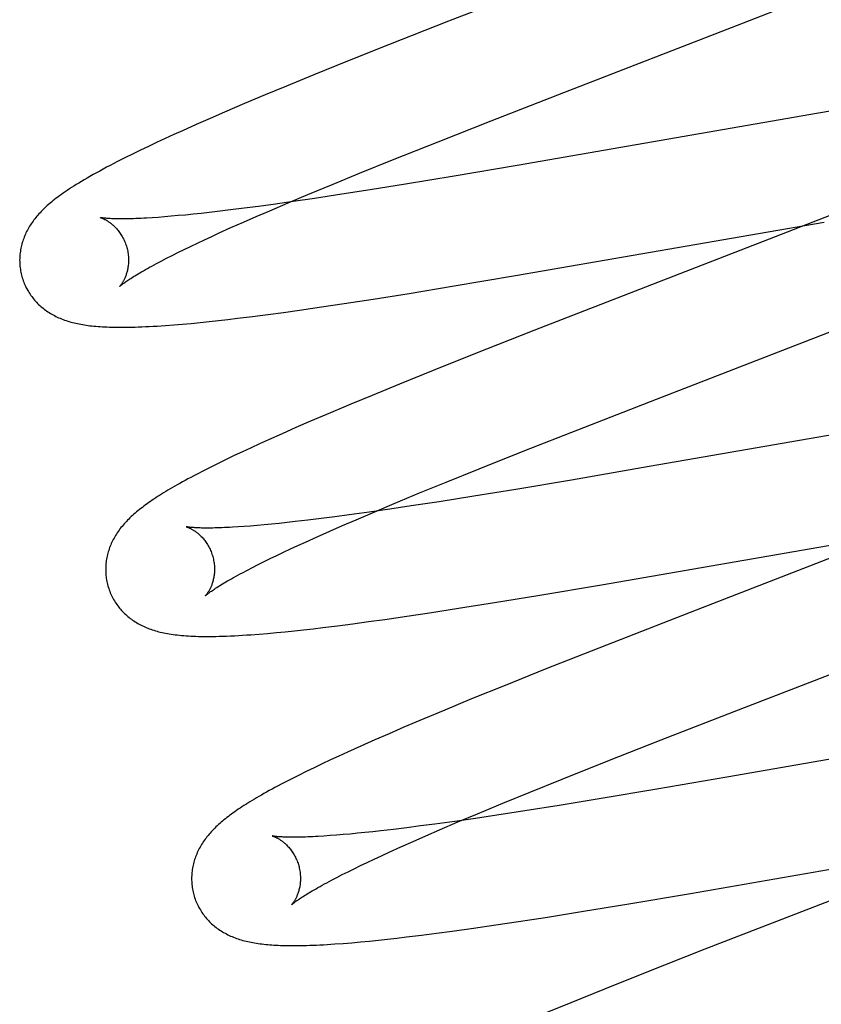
# Model space of a CAD drawing. Header units: inches. Extents: x 0 to 207, y 0 to 134.
# Tile 40 of 68: x 71.988 to 72.135, y 69.105 to 69.286. Entities that reach past the tile are written whole.
import ezdxf

# ---------------------------------------------------------------- set-up
doc = ezdxf.new("R2010")
doc.units = ezdxf.units.IN
doc.header["$LTSCALE"] = 11.383625
doc.header["$MEASUREMENT"] = 0
doc.linetypes.add('HIDDEN', pattern=[0.2, 0.1, -0.1])
doc.layers.add('DEFAULT_2', color=8, linetype='HIDDEN')

msp = doc.modelspace()

# ---------------------------------------------------------------- linework, layer by layer
at = {"layer": 'DEFAULT_2', "color": 8, "linetype": 'HIDDEN'}
for p, q in [((72.11198, 69.3034), (72.06656, 69.28578)), ((72.11967, 69.28504), (72.131, 69.28948)), ((72.06656, 69.28578), (72.05554, 69.28144)), ((72.08775, 69.27267), (72.11967, 69.28504)), ((72.05554, 69.28144), (72.04805, 69.27845)), ((72.04805, 69.27845), (72.04183, 69.27593)), ((72.04183, 69.27593), (72.0368, 69.27387)), ((72.0368, 69.27387), (72.0329, 69.27225)), ((72.07441, 69.26748), (72.08775, 69.27267)), ((72.02912, 69.27065), (72.02546, 69.26909)), ((72.0329, 69.27225), (72.02912, 69.27065)), ((72.02546, 69.26909), (72.0228, 69.26794)), ((72.13457, 69.2689), (72.07917, 69.25929)), ((72.14293, 69.27029), (72.13457, 69.2689)), ((72.0228, 69.26794), (72.02022, 69.2668)), ((72.06466, 69.26365), (72.07441, 69.26748)), ((72.01772, 69.26568), (72.0161, 69.26495)), ((72.02022, 69.2668), (72.01772, 69.26568)), ((72.01296, 69.2635), (72.01145, 69.26279)), ((72.01451, 69.26422), (72.01296, 69.2635)), ((72.0161, 69.26495), (72.01451, 69.26422)), ((72.05628, 69.26031), (72.06466, 69.26365)), ((72.00998, 69.26208), (72.00854, 69.26138)), ((72.01145, 69.26279), (72.00998, 69.26208)), ((72.00714, 69.26068), (72.00577, 69.25999)), ((72.00854, 69.26138), (72.00714, 69.26068)), ((72.05024, 69.25787), (72.05628, 69.26031)), ((72.04539, 69.25588), (72.05024, 69.25787)), ((72.07917, 69.25929), (72.06763, 69.25733)), ((72.06763, 69.25733), (72.05868, 69.25585)), ((72.04073, 69.25395), (72.04539, 69.25588)), ((72.0522, 69.25481), (72.04698, 69.25399)), ((72.05868, 69.25585), (72.0522, 69.25481)), ((72.03374, 69.25098), (72.03716, 69.25245)), ((72.03808, 69.25266), (72.03436, 69.25214)), ((72.03716, 69.25245), (72.04073, 69.25395)), ((72.04196, 69.25323), (72.03808, 69.25266)), ((72.04698, 69.25399), (72.04196, 69.25323)), ((72.02262, 69.25065), (72.02113, 69.25048)), ((72.02416, 69.25083), (72.02262, 69.25065)), ((72.02656, 69.25112), (72.02416, 69.25083)), ((72.02906, 69.25143), (72.02656, 69.25112)), ((72.03166, 69.25177), (72.02906, 69.25143)), ((72.03128, 69.24992), (72.03374, 69.25098)), ((72.03436, 69.25214), (72.03166, 69.25177)), ((72.01326, 69.24976), (72.01215, 69.24968)), ((72.01444, 69.24985), (72.01326, 69.24976)), ((72.01567, 69.24995), (72.01444, 69.24985)), ((72.01695, 69.25007), (72.01567, 69.24995)), ((72.01829, 69.25019), (72.01695, 69.25007)), ((72.01968, 69.25033), (72.01829, 69.25019)), ((72.02113, 69.25048), (72.01968, 69.25033)), ((72.02663, 69.24787), (72.02891, 69.24888)), ((72.02891, 69.24888), (72.03128, 69.24992)), ((72.12351, 69.24682), (72.13557, 69.24889)), ((72.13683, 69.25015), (72.12552, 69.24573)), ((72.02446, 69.24689), (72.02663, 69.24787)), ((72.02045, 69.24502), (72.02174, 69.24563)), ((72.02174, 69.24563), (72.02308, 69.24625)), ((72.02308, 69.24625), (72.02446, 69.24689)), ((72.07891, 69.23905), (72.12351, 69.24682)), ((72.12552, 69.24573), (72.08226, 69.22895)), ((72.01689, 69.2433), (72.01803, 69.24386)), ((72.01803, 69.24386), (72.01921, 69.24443)), ((72.01921, 69.24443), (72.02045, 69.24502)), ((72.01292, 69.24126), (72.01383, 69.24174)), ((72.01383, 69.24174), (72.01479, 69.24224)), ((72.01479, 69.24224), (72.01581, 69.24276)), ((72.01581, 69.24276), (72.01689, 69.2433)), ((72.06728, 69.23709), (72.07891, 69.23905)), ((72.05935, 69.23579), (72.06728, 69.23709)), ((72.0474, 69.23392), (72.05274, 69.23474)), ((72.05274, 69.23474), (72.05935, 69.23579)), ((72.03625, 69.23231), (72.0392, 69.23272)), ((72.0392, 69.23272), (72.04324, 69.2333)), ((72.04324, 69.2333), (72.0474, 69.23392)), ((72.02261, 69.23063), (72.02431, 69.23081)), ((72.02431, 69.23081), (72.02606, 69.23101)), ((72.02606, 69.23101), (72.02783, 69.23122)), ((72.02783, 69.23122), (72.03057, 69.23156)), ((72.03057, 69.23156), (72.03337, 69.23192)), ((72.03337, 69.23192), (72.03625, 69.23231)), ((72.01613, 69.23002), (72.01772, 69.23015)), ((72.01772, 69.23015), (72.01932, 69.23029)), ((72.01932, 69.23029), (72.02095, 69.23045)), ((72.02095, 69.23045), (72.02261, 69.23063)), ((72.08226, 69.22895), (72.07126, 69.22462)), ((72.10482, 69.21638), (72.13985, 69.22996)), ((72.07126, 69.22462), (72.06378, 69.22164)), ((72.06378, 69.22164), (72.05757, 69.21912)), ((72.05757, 69.21912), (72.05255, 69.21706)), ((72.05255, 69.21706), (72.04866, 69.21544)), ((72.09035, 69.21075), (72.10482, 69.21638)), ((72.04866, 69.21544), (72.04488, 69.21385)), ((72.04488, 69.21385), (72.04123, 69.21229)), ((72.03857, 69.21114), (72.036, 69.21)), ((72.04123, 69.21229), (72.03857, 69.21114)), ((72.145, 69.2112), (72.10206, 69.20372)), ((72.036, 69.21), (72.0335, 69.20889)), ((72.08058, 69.20691), (72.09035, 69.21075)), ((72.03031, 69.20743), (72.02876, 69.20671)), ((72.03189, 69.20816), (72.03031, 69.20743)), ((72.0335, 69.20889), (72.03189, 69.20816)), ((72.02724, 69.20599), (72.02574, 69.20527)), ((72.02876, 69.20671), (72.02724, 69.20599)), ((72.07219, 69.20356), (72.08058, 69.20691)), ((72.02291, 69.20388), (72.02161, 69.20322)), ((72.02429, 69.20457), (72.02291, 69.20388)), ((72.02574, 69.20527), (72.02429, 69.20457)), ((72.10206, 69.20372), (72.08919, 69.20151)), ((72.02161, 69.20322), (72.02039, 69.20259)), ((72.06613, 69.20112), (72.07219, 69.20356)), ((72.06127, 69.19913), (72.06613, 69.20112)), ((72.08919, 69.20151), (72.07894, 69.19979)), ((72.05661, 69.19719), (72.06127, 69.19913)), ((72.07123, 69.19853), (72.06486, 69.19752)), ((72.07894, 69.19979), (72.07123, 69.19853)), ((72.05303, 69.19569), (72.05661, 69.19719)), ((72.05975, 69.19674), (72.05581, 69.19615)), ((72.06486, 69.19752), (72.05975, 69.19674)), ((72.04572, 69.19475), (72.04318, 69.19443)), ((72.04835, 69.1951), (72.04572, 69.19475)), ((72.052, 69.19561), (72.04835, 69.1951)), ((72.0496, 69.19422), (72.05303, 69.19569)), ((72.05581, 69.19615), (72.052, 69.19561)), ((72.02905, 69.19297), (72.02793, 69.19289)), ((72.03022, 69.19306), (72.02905, 69.19297)), ((72.03145, 69.19316), (72.03022, 69.19306)), ((72.03274, 69.19327), (72.03145, 69.19316)), ((72.03408, 69.1934), (72.03274, 69.19327)), ((72.03547, 69.19354), (72.03408, 69.1934)), ((72.03692, 69.19369), (72.03547, 69.19354)), ((72.03841, 69.19386), (72.03692, 69.19369)), ((72.04074, 69.19413), (72.03841, 69.19386)), ((72.04318, 69.19443), (72.04074, 69.19413)), ((72.04476, 69.19211), (72.04713, 69.19316)), ((72.04713, 69.19316), (72.0496, 69.19422)), ((72.04031, 69.19012), (72.04248, 69.1911)), ((72.04248, 69.1911), (72.04476, 69.19211)), ((72.03757, 69.18886), (72.03891, 69.18948)), ((72.03891, 69.18948), (72.04031, 69.19012)), ((72.09466, 69.18225), (72.13935, 69.19003)), ((72.03385, 69.18708), (72.03504, 69.18766)), ((72.03504, 69.18766), (72.03628, 69.18825)), ((72.03628, 69.18825), (72.03757, 69.18886)), ((72.14086, 69.18877), (72.111, 69.1772)), ((72.03061, 69.18546), (72.03163, 69.18599)), ((72.03163, 69.18599), (72.03271, 69.18653)), ((72.03271, 69.18653), (72.03385, 69.18708)), ((72.02873, 69.18448), (72.02964, 69.18496)), ((72.02964, 69.18496), (72.03061, 69.18546)), ((72.083, 69.18029), (72.09466, 69.18225)), ((72.07505, 69.17899), (72.083, 69.18029)), ((72.06843, 69.17794), (72.07505, 69.17899)), ((72.05487, 69.17591), (72.05892, 69.17649)), ((72.05892, 69.17649), (72.06308, 69.17711)), ((72.06308, 69.17711), (72.06843, 69.17794)), ((72.111, 69.1772), (72.09419, 69.17065)), ((72.04349, 69.17441), (72.04622, 69.17475)), ((72.04622, 69.17475), (72.04903, 69.17511)), ((72.04903, 69.17511), (72.05191, 69.1755)), ((72.05191, 69.1755), (72.05487, 69.17591)), ((72.03179, 69.17321), (72.03336, 69.17334)), ((72.03336, 69.17334), (72.03496, 69.17349)), ((72.03496, 69.17349), (72.0366, 69.17365)), ((72.0366, 69.17365), (72.03827, 69.17382)), ((72.03827, 69.17382), (72.03997, 69.174)), ((72.03997, 69.174), (72.04171, 69.1742)), ((72.04171, 69.1742), (72.04349, 69.17441)), ((72.09419, 69.17065), (72.08437, 69.16677)), ((72.11906, 69.15898), (72.14577, 69.16932)), ((72.08437, 69.16677), (72.07697, 69.16379)), ((72.07697, 69.16379), (72.07083, 69.1613)), ((72.07083, 69.1613), (72.06589, 69.15925)), ((72.06589, 69.15925), (72.06207, 69.15765)), ((72.10567, 69.15377), (72.11906, 69.15898)), ((72.06207, 69.15765), (72.05836, 69.15608)), ((72.05567, 69.15491), (72.05305, 69.15377)), ((72.05836, 69.15608), (72.05567, 69.15491)), ((72.05305, 69.15377), (72.05051, 69.15264)), ((72.09588, 69.14992), (72.10567, 69.15377)), ((72.16064, 69.15439), (72.11773, 69.14691)), ((72.04805, 69.15153), (72.04646, 69.15081)), ((72.05051, 69.15264), (72.04805, 69.15153)), ((72.04339, 69.14937), (72.04189, 69.14866)), ((72.04491, 69.15009), (72.04339, 69.14937)), ((72.04646, 69.15081), (72.04491, 69.15009)), ((72.08747, 69.14657), (72.09588, 69.14992)), ((72.04043, 69.14794), (72.03902, 69.14725)), ((72.04189, 69.14866), (72.04043, 69.14794)), ((72.03768, 69.14657), (72.03643, 69.14593)), ((72.03902, 69.14725), (72.03768, 69.14657)), ((72.08141, 69.14412), (72.08747, 69.14657)), ((72.11773, 69.14691), (72.10488, 69.1447)), ((72.07656, 69.14213), (72.08141, 69.14412)), ((72.10488, 69.1447), (72.09464, 69.14298)), ((72.0719, 69.14019), (72.07656, 69.14213)), ((72.09464, 69.14298), (72.08694, 69.14173)), ((72.08058, 69.14072), (72.07548, 69.13994)), ((72.08694, 69.14173), (72.08058, 69.14072)), ((72.06774, 69.13881), (72.06409, 69.1383)), ((72.06491, 69.13722), (72.06833, 69.13869)), ((72.07154, 69.13935), (72.06774, 69.13881)), ((72.06833, 69.13869), (72.0719, 69.14019)), ((72.07548, 69.13994), (72.07154, 69.13935)), ((72.05124, 69.13675), (72.04985, 69.13661)), ((72.05268, 69.1369), (72.05124, 69.13675)), ((72.05417, 69.13706), (72.05268, 69.1369)), ((72.0565, 69.13733), (72.05417, 69.13706)), ((72.05893, 69.13763), (72.0565, 69.13733)), ((72.06147, 69.13796), (72.05893, 69.13763)), ((72.06409, 69.1383), (72.06147, 69.13796)), ((72.06245, 69.13616), (72.06491, 69.13722)), ((72.04483, 69.13618), (72.04371, 69.1361)), ((72.046, 69.13627), (72.04483, 69.13618)), ((72.04723, 69.13637), (72.046, 69.13627)), ((72.04851, 69.13648), (72.04723, 69.13637)), ((72.04985, 69.13661), (72.04851, 69.13648)), ((72.05782, 69.13411), (72.06008, 69.13512)), ((72.06008, 69.13512), (72.06245, 69.13616)), ((72.05428, 69.13249), (72.05566, 69.13313)), ((72.05566, 69.13313), (72.05782, 69.13411)), ((72.11101, 69.12556), (72.15561, 69.13332)), ((72.05044, 69.13068), (72.05167, 69.13127)), ((72.05167, 69.13127), (72.05295, 69.13187)), ((72.05295, 69.13187), (72.05428, 69.13249)), ((72.15685, 69.13205), (72.11368, 69.11531)), ((72.04707, 69.12902), (72.04814, 69.12955)), ((72.04814, 69.12955), (72.04926, 69.13011)), ((72.04926, 69.13011), (72.05044, 69.13068)), ((72.04422, 69.12753), (72.04511, 69.128)), ((72.04511, 69.128), (72.04606, 69.1285)), ((72.04606, 69.1285), (72.04707, 69.12902)), ((72.09936, 69.12359), (72.11101, 69.12556)), ((72.08479, 69.12123), (72.09141, 69.12229)), ((72.09141, 69.12229), (72.09936, 69.12359)), ((72.07526, 69.11978), (72.07943, 69.12041)), ((72.07943, 69.12041), (72.08479, 69.12123)), ((72.0644, 69.11826), (72.06727, 69.11865)), ((72.06727, 69.11865), (72.0712, 69.1192)), ((72.0712, 69.1192), (72.07526, 69.11978)), ((72.05042, 69.11667), (72.05205, 69.11682)), ((72.05205, 69.11682), (72.0537, 69.11699)), ((72.0537, 69.11699), (72.05539, 69.11717)), ((72.05539, 69.11717), (72.05712, 69.11737)), ((72.05712, 69.11737), (72.05888, 69.11757)), ((72.05888, 69.11757), (72.0616, 69.11791)), ((72.0616, 69.11791), (72.0644, 69.11826)), ((72.04723, 69.1164), (72.04881, 69.11652)), ((72.04881, 69.11652), (72.05042, 69.11667)), ((72.11368, 69.11531), (72.10272, 69.11099)), ((72.10272, 69.11099), (72.09526, 69.10801)), ((72.09526, 69.10801), (72.08907, 69.1055)), ((72.08907, 69.1055), (72.08406, 69.10345))]:
    msp.add_line(p, q, dxfattribs=at)
for points in [[(72.00577, 69.25999), (72.0051, 69.25964), (72.00444, 69.2593), (72.00379, 69.25895), (72.00315, 69.25861), (72.00252, 69.25827), (72.00191, 69.25794), (72.00131, 69.2576), (72.00073, 69.25728), (72.00018, 69.25696), (71.99964, 69.25665), (71.99914, 69.25634), (71.99866, 69.25605), (71.9982, 69.25577), (71.99776, 69.2555), (71.99734, 69.25523), (71.99694, 69.25497), (71.99655, 69.25471), (71.99618, 69.25446), (71.99582, 69.25421), (71.99548, 69.25397), (71.99515, 69.25373), (71.99483, 69.25349), (71.99452, 69.25326), (71.99422, 69.25303), (71.99393, 69.2528), (71.99366, 69.25257), (71.99339, 69.25235)], [(71.99339, 69.25235), (71.99313, 69.25213), (71.99288, 69.25191), (71.99264, 69.25169), (71.99241, 69.25148), (71.99219, 69.25126), (71.99197, 69.25104), (71.99175, 69.25083), (71.99155, 69.25061), (71.99135, 69.25039), (71.99115, 69.25017), (71.99096, 69.24995), (71.99078, 69.24973), (71.9906, 69.2495), (71.99043, 69.24928), (71.99026, 69.24905), (71.99009, 69.24882), (71.98994, 69.24859), (71.98978, 69.24836), (71.98964, 69.24812), (71.98949, 69.24788), (71.98935, 69.24764), (71.98922, 69.24739), (71.98909, 69.24715), (71.98897, 69.2469), (71.98886, 69.24665), (71.98875, 69.2464), (71.98864, 69.24614), (71.98855, 69.24589), (71.98845, 69.24563), (71.98837, 69.24538), (71.98829, 69.24512), (71.98822, 69.24486), (71.98815, 69.2446), (71.98809, 69.24433), (71.98803, 69.24407), (71.98798, 69.2438), (71.98794, 69.24353), (71.9879, 69.24326), (71.98787, 69.24299), (71.98785, 69.24271), (71.98783, 69.24244), (71.98782, 69.24216), (71.98781, 69.24188), (71.98782, 69.24161), (71.98783, 69.24133), (71.98784, 69.24105), (71.98787, 69.24077), (71.9879, 69.24049), (71.98794, 69.24022), (71.98798, 69.23994), (71.98803, 69.23966), (71.98809, 69.23939), (71.98816, 69.23912), (71.98822, 69.23888)], [(72.00265, 69.24971), (72.00264, 69.24971), (72.00263, 69.24971), (72.00263, 69.24971), (72.00265, 69.24971), (72.00267, 69.2497), (72.0027, 69.24969), (72.00273, 69.24968), (72.00278, 69.24966), (72.00283, 69.24965), (72.00288, 69.24963), (72.00295, 69.2496), (72.00301, 69.24958), (72.00309, 69.24955), (72.00316, 69.24951), (72.00324, 69.24948), (72.00333, 69.24944), (72.00342, 69.24939), (72.00351, 69.24934), (72.00361, 69.24929), (72.00371, 69.24923), (72.00382, 69.24917), (72.00392, 69.24911), (72.00403, 69.24904), (72.00415, 69.24896), (72.00426, 69.24888), (72.00438, 69.2488), (72.0045, 69.24871), (72.00462, 69.24862), (72.00475, 69.24851), (72.00487, 69.24841), (72.005, 69.2483), (72.00513, 69.24818), (72.00526, 69.24805), (72.00539, 69.24792), (72.00552, 69.24778), (72.00565, 69.24764), (72.00578, 69.24748), (72.00592, 69.24732), (72.00604, 69.24716), (72.00617, 69.24699), (72.0063, 69.24681), (72.00642, 69.24662), (72.00654, 69.24643), (72.00666, 69.24623), (72.00678, 69.24602), (72.00689, 69.24581), (72.00699, 69.24559), (72.00709, 69.24537), (72.00718, 69.24515), (72.00727, 69.24492), (72.00735, 69.24468), (72.00743, 69.24445), (72.00749, 69.24424)], [(72.01215, 69.24968), (72.01109, 69.24962), (72.01059, 69.24959), (72.0101, 69.24957), (72.00962, 69.24955), (72.00916, 69.24953), (72.00872, 69.24951), (72.00829, 69.2495), (72.00788, 69.24949), (72.00749, 69.24948), (72.00711, 69.24948), (72.00675, 69.24947), (72.0064, 69.24947), (72.00607, 69.24947), (72.00575, 69.24948), (72.00546, 69.24948), (72.00517, 69.24949), (72.00491, 69.2495), (72.00466, 69.24951), (72.00443, 69.24952), (72.00421, 69.24953), (72.00401, 69.24955), (72.00382, 69.24956), (72.00365, 69.24958), (72.00349, 69.24959), (72.00335, 69.2496), (72.00322, 69.24962), (72.00311, 69.24963), (72.00301, 69.24965), (72.00292, 69.24966), (72.00284, 69.24967), (72.00278, 69.24968), (72.00273, 69.24969), (72.00269, 69.2497), (72.00266, 69.2497), (72.00265, 69.24971)], [(72.00749, 69.24424), (72.00755, 69.24403), (72.0076, 69.24379), (72.00765, 69.24355), (72.0077, 69.24331), (72.00773, 69.24306), (72.00776, 69.24282), (72.00778, 69.24258), (72.0078, 69.24235), (72.00781, 69.24211), (72.00781, 69.24188), (72.0078, 69.24165), (72.00779, 69.24143), (72.00778, 69.24121), (72.00776, 69.241), (72.00773, 69.24079), (72.0077, 69.24058), (72.00767, 69.24039), (72.00763, 69.2402), (72.00759, 69.24001), (72.00755, 69.23983), (72.0075, 69.23965), (72.00745, 69.23948), (72.0074, 69.23932), (72.00735, 69.23916), (72.00729, 69.23901), (72.00723, 69.23887), (72.00718, 69.23873), (72.00712, 69.23859), (72.00706, 69.23847), (72.007, 69.23835), (72.00695, 69.23823), (72.00689, 69.23812), (72.00683, 69.23801), (72.00677, 69.23791), (72.00672, 69.23782), (72.00666, 69.23773), (72.00661, 69.23764), (72.00656, 69.23757), (72.0065, 69.23749), (72.00646, 69.23742), (72.00641, 69.23736), (72.00637, 69.2373), (72.00633, 69.23725), (72.00629, 69.2372), (72.00625, 69.23716), (72.00622, 69.23713), (72.0062, 69.2371), (72.00618, 69.23708), (72.00616, 69.23706), (72.00615, 69.23705), (72.00615, 69.23704)], [(72.00615, 69.23705), (72.00616, 69.23705), (72.00617, 69.23707), (72.00619, 69.23709), (72.00623, 69.23712), (72.00627, 69.23715), (72.00631, 69.23719), (72.00637, 69.23724), (72.00644, 69.2373), (72.00652, 69.23736), (72.00661, 69.23744), (72.00672, 69.23751), (72.00683, 69.2376), (72.00696, 69.23769), (72.0071, 69.23779), (72.00725, 69.2379), (72.00742, 69.23802), (72.0076, 69.23814), (72.00779, 69.23827), (72.008, 69.23841), (72.00823, 69.23855), (72.00846, 69.23871), (72.00872, 69.23887), (72.00899, 69.23903), (72.00927, 69.2392), (72.00957, 69.23938), (72.00988, 69.23957), (72.01021, 69.23976), (72.01055, 69.23996), (72.01091, 69.24016), (72.01128, 69.24037), (72.01167, 69.24058), (72.01207, 69.2408), (72.01249, 69.24103), (72.01292, 69.24126)], [(71.98822, 69.23888), (71.98829, 69.23866), (71.98837, 69.23839), (71.98846, 69.23812), (71.98856, 69.23786), (71.98866, 69.2376), (71.98877, 69.23735), (71.98889, 69.23709), (71.98901, 69.23684), (71.98914, 69.2366), (71.98928, 69.23635), (71.98942, 69.23611), (71.98956, 69.23588), (71.98971, 69.23565), (71.98987, 69.23542), (71.99003, 69.2352), (71.9902, 69.23498), (71.99037, 69.23477), (71.99055, 69.23456), (71.99073, 69.23435), (71.99091, 69.23415), (71.9911, 69.23396), (71.99129, 69.23377), (71.99149, 69.23359), (71.99169, 69.23341), (71.9919, 69.23323), (71.9921, 69.23306), (71.99232, 69.23289), (71.99253, 69.23273), (71.99276, 69.23257), (71.99298, 69.23242), (71.99322, 69.23227), (71.99345, 69.23212), (71.9937, 69.23198), (71.99395, 69.23184), (71.9942, 69.2317), (71.99445, 69.23157), (71.99471, 69.23145), (71.99497, 69.23133), (71.99524, 69.23121), (71.99551, 69.2311), (71.99578, 69.231), (71.99606, 69.2309), (71.99634, 69.2308), (71.99663, 69.23071), (71.99692, 69.23062), (71.99721, 69.23053), (71.99751, 69.23045), (71.99781, 69.23038), (71.99812, 69.2303), (71.99843, 69.23023), (71.99874, 69.23017), (71.99906, 69.23011), (71.99939, 69.23005), (71.99971, 69.23), (72.00005, 69.22995), (72.00039, 69.2299), (72.00073, 69.22986), (72.00109, 69.22982), (72.00145, 69.22978), (72.00182, 69.22974), (72.0022, 69.22971), (72.00259, 69.22968), (72.003, 69.22966), (72.00341, 69.22963), (72.00384, 69.22962), (72.00429, 69.2296), (72.00475, 69.22958), (72.00522, 69.22957), (72.00571, 69.22957), (72.00621, 69.22956), (72.00673, 69.22956), (72.00727, 69.22957), (72.00783, 69.22958), (72.0084, 69.22959), (72.009, 69.2296), (72.00962, 69.22962), (72.01026, 69.22965), (72.01092, 69.22968), (72.01161, 69.22971), (72.01232, 69.22975), (72.01305, 69.22979), (72.0138, 69.22984), (72.01457, 69.2299), (72.01613, 69.23002)], [(72.02039, 69.20259), (72.01982, 69.20229), (72.01926, 69.20199), (72.01872, 69.2017), (72.01821, 69.20142), (72.01771, 69.20115), (72.01722, 69.20088), (72.01676, 69.20062), (72.01631, 69.20036), (72.01587, 69.20011), (72.01545, 69.19986), (72.01504, 69.19962), (72.01465, 69.19938), (72.01426, 69.19915), (72.01388, 69.19891), (72.01352, 69.19868), (72.01316, 69.19846), (72.01282, 69.19823), (72.01248, 69.19801), (72.01215, 69.19779), (72.01183, 69.19757), (72.01152, 69.19735), (72.01122, 69.19714), (72.01092, 69.19692), (72.01063, 69.19671), (72.01035, 69.19649), (72.01007, 69.19628), (72.0098, 69.19607), (72.00953, 69.19585), (72.00928, 69.19564), (72.00902, 69.19543)], [(72.00902, 69.19543), (72.00878, 69.19521), (72.00854, 69.19499), (72.0083, 69.19478), (72.00807, 69.19456), (72.00784, 69.19434), (72.00762, 69.19412), (72.00741, 69.19389), (72.0072, 69.19367), (72.007, 69.19344), (72.0068, 69.19322), (72.00661, 69.19299), (72.00642, 69.19276), (72.00624, 69.19252), (72.00607, 69.19229), (72.0059, 69.19205), (72.00574, 69.19182), (72.00558, 69.19158), (72.00543, 69.19133), (72.00528, 69.19109), (72.00514, 69.19084), (72.00501, 69.19059), (72.00488, 69.19034), (72.00476, 69.19009), (72.00464, 69.18984), (72.00453, 69.18959), (72.00443, 69.18934), (72.00433, 69.18909), (72.00424, 69.18884), (72.00416, 69.18858), (72.00408, 69.18832), (72.00401, 69.18806), (72.00394, 69.1878), (72.00388, 69.18754), (72.00382, 69.18727), (72.00377, 69.187), (72.00373, 69.18673), (72.00369, 69.18646), (72.00366, 69.18619), (72.00364, 69.18592), (72.00362, 69.18564), (72.00361, 69.18536), (72.00361, 69.18509), (72.00361, 69.18481), (72.00362, 69.18453), (72.00364, 69.18425), (72.00366, 69.18398), (72.00369, 69.1837), (72.00373, 69.18342), (72.00377, 69.18315), (72.00383, 69.18287), (72.00388, 69.1826), (72.00395, 69.18232), (72.00401, 69.18209)], [(72.01844, 69.19291), (72.01843, 69.19292), (72.01842, 69.19292), (72.01841, 69.19292), (72.01842, 69.19292), (72.01844, 69.19292), (72.01846, 69.19291), (72.01849, 69.1929), (72.01852, 69.19289), (72.01857, 69.19287), (72.01862, 69.19286), (72.01867, 69.19284), (72.01873, 69.19281), (72.0188, 69.19279), (72.01887, 69.19276), (72.01895, 69.19272), (72.01903, 69.19269), (72.01912, 69.19265), (72.01921, 69.1926), (72.0193, 69.19255), (72.0194, 69.1925), (72.0195, 69.19244), (72.0196, 69.19238), (72.01971, 69.19232), (72.01982, 69.19225), (72.01993, 69.19217), (72.02005, 69.19209), (72.02017, 69.19201), (72.02029, 69.19192), (72.02041, 69.19183), (72.02053, 69.19173), (72.02066, 69.19162), (72.02079, 69.19151), (72.02092, 69.19139), (72.02105, 69.19126), (72.02118, 69.19113), (72.02131, 69.19099), (72.02144, 69.19085), (72.02157, 69.19069), (72.0217, 69.19053), (72.02183, 69.19037), (72.02196, 69.1902), (72.02209, 69.19002), (72.02221, 69.18983), (72.02233, 69.18964), (72.02245, 69.18944), (72.02257, 69.18923), (72.02268, 69.18902), (72.02278, 69.1888), (72.02288, 69.18858), (72.02297, 69.18836), (72.02306, 69.18813), (72.02314, 69.18789), (72.02322, 69.18766), (72.02328, 69.18745)], [(72.02793, 69.19289), (72.02688, 69.19283), (72.02637, 69.1928), (72.02588, 69.19278), (72.02541, 69.19276), (72.02495, 69.19274), (72.02451, 69.19272), (72.02408, 69.19271), (72.02367, 69.1927), (72.02327, 69.19269), (72.02289, 69.19269), (72.02253, 69.19268), (72.02218, 69.19268), (72.02185, 69.19268), (72.02154, 69.19269), (72.02124, 69.19269), (72.02096, 69.1927), (72.02069, 69.19271), (72.02045, 69.19272), (72.02021, 69.19273), (72.01999, 69.19274), (72.01979, 69.19276), (72.01961, 69.19277), (72.01943, 69.19278), (72.01928, 69.1928), (72.01914, 69.19281), (72.01901, 69.19283), (72.0189, 69.19284), (72.01879, 69.19286), (72.01871, 69.19287), (72.01863, 69.19288), (72.01857, 69.19289), (72.01852, 69.1929), (72.01848, 69.19291), (72.01845, 69.19291), (72.01844, 69.19291)], [(72.02328, 69.18745), (72.02334, 69.18724), (72.02339, 69.187), (72.02344, 69.18675), (72.02349, 69.18651), (72.02352, 69.18627), (72.02355, 69.18603), (72.02357, 69.18579), (72.02359, 69.18555), (72.0236, 69.18532), (72.0236, 69.18509), (72.02359, 69.18486), (72.02358, 69.18464), (72.02357, 69.18442), (72.02355, 69.1842), (72.02352, 69.18399), (72.02349, 69.18379), (72.02346, 69.18359), (72.02342, 69.1834), (72.02338, 69.18321), (72.02334, 69.18303), (72.02329, 69.18286), (72.02324, 69.18269), (72.02319, 69.18253), (72.02314, 69.18237), (72.02308, 69.18222), (72.02303, 69.18208), (72.02297, 69.18194), (72.02291, 69.1818), (72.02285, 69.18168), (72.02279, 69.18155), (72.02274, 69.18144), (72.02268, 69.18133), (72.02262, 69.18122), (72.02256, 69.18112), (72.02251, 69.18103), (72.02245, 69.18094), (72.0224, 69.18085), (72.02234, 69.18077), (72.02229, 69.1807), (72.02225, 69.18063), (72.0222, 69.18057), (72.02216, 69.18051), (72.02212, 69.18046), (72.02208, 69.18041), (72.02204, 69.18037), (72.02201, 69.18034), (72.02199, 69.18031), (72.02197, 69.18029), (72.02195, 69.18027), (72.02194, 69.18026), (72.02194, 69.18025)], [(72.02194, 69.18025), (72.02195, 69.18026), (72.02196, 69.18028), (72.02199, 69.1803), (72.02202, 69.18033), (72.02206, 69.18036), (72.02211, 69.1804), (72.02217, 69.18045), (72.02224, 69.18051), (72.02232, 69.18057), (72.02241, 69.18065), (72.02251, 69.18072), (72.02263, 69.18081), (72.02275, 69.1809), (72.02289, 69.18101), (72.02305, 69.18111), (72.02321, 69.18123), (72.02339, 69.18135), (72.02359, 69.18148), (72.0238, 69.18162), (72.02402, 69.18177), (72.02426, 69.18192), (72.02452, 69.18208), (72.02479, 69.18225), (72.02507, 69.18242), (72.02537, 69.1826), (72.02568, 69.18278), (72.02601, 69.18297), (72.02635, 69.18317), (72.02671, 69.18338), (72.02708, 69.18359), (72.02747, 69.1838), (72.02788, 69.18402), (72.0283, 69.18425), (72.02873, 69.18448)], [(72.00401, 69.18209), (72.00408, 69.18186), (72.00416, 69.1816), (72.00425, 69.18133), (72.00435, 69.18107), (72.00445, 69.18081), (72.00457, 69.18055), (72.00468, 69.1803), (72.00481, 69.18005), (72.00493, 69.1798), (72.00507, 69.17956), (72.00521, 69.17932), (72.00536, 69.17908), (72.00551, 69.17885), (72.00567, 69.17862), (72.00583, 69.1784), (72.006, 69.17818), (72.00617, 69.17797), (72.00634, 69.17776), (72.00653, 69.17755), (72.00671, 69.17735), (72.0069, 69.17716), (72.00709, 69.17697), (72.00729, 69.17679), (72.00749, 69.17661), (72.0077, 69.17643), (72.00791, 69.17626), (72.00812, 69.17609), (72.00834, 69.17593), (72.00856, 69.17577), (72.00879, 69.17562), (72.00902, 69.17547), (72.00926, 69.17532), (72.00951, 69.17517), (72.00976, 69.17504), (72.01001, 69.1749), (72.01027, 69.17477), (72.01053, 69.17465), (72.01079, 69.17453), (72.01106, 69.17441), (72.01133, 69.1743), (72.0116, 69.1742), (72.01188, 69.1741), (72.01216, 69.174), (72.01245, 69.17391), (72.01274, 69.17382), (72.01304, 69.17373), (72.01334, 69.17365), (72.01364, 69.17357), (72.01396, 69.1735), (72.01427, 69.17343), (72.0146, 69.17337), (72.01494, 69.1733), (72.01528, 69.17324), (72.01564, 69.17319), (72.016, 69.17313), (72.01637, 69.17309), (72.01676, 69.17304), (72.01715, 69.173), (72.01755, 69.17296), (72.01796, 69.17292), (72.01838, 69.17289), (72.01881, 69.17287), (72.01925, 69.17284), (72.01971, 69.17282), (72.02017, 69.1728), (72.02065, 69.17279), (72.02114, 69.17278), (72.02165, 69.17277), (72.02217, 69.17277), (72.02271, 69.17277), (72.02327, 69.17278), (72.02385, 69.17279), (72.02447, 69.1728), (72.02513, 69.17282), (72.02582, 69.17285), (72.02653, 69.17288), (72.02727, 69.17291), (72.02802, 69.17295), (72.02876, 69.173), (72.02952, 69.17305), (72.03027, 69.1731), (72.03179, 69.17321)], [(72.03643, 69.14593), (72.03584, 69.14562), (72.03527, 69.14532), (72.03471, 69.14502), (72.03418, 69.14473), (72.03366, 69.14445), (72.03316, 69.14417), (72.03268, 69.1439), (72.03222, 69.14364), (72.03177, 69.14338), (72.03134, 69.14313), (72.03092, 69.14288), (72.03051, 69.14264), (72.03012, 69.14239), (72.02973, 69.14216), (72.02936, 69.14193), (72.029, 69.14169), (72.02865, 69.14147), (72.02831, 69.14124), (72.02797, 69.14102), (72.02765, 69.1408), (72.02734, 69.14058), (72.02703, 69.14036), (72.02673, 69.14015), (72.02644, 69.13993), (72.02615, 69.13972), (72.02588, 69.1395), (72.02561, 69.13929), (72.02534, 69.13907), (72.02508, 69.13886), (72.02483, 69.13865)], [(72.02483, 69.13865), (72.02458, 69.13843), (72.02434, 69.13821), (72.0241, 69.138), (72.02387, 69.13778), (72.02365, 69.13756), (72.02343, 69.13734), (72.02321, 69.13711), (72.023, 69.13689), (72.0228, 69.13666), (72.0226, 69.13644), (72.02241, 69.13621), (72.02222, 69.13598), (72.02204, 69.13574), (72.02187, 69.13551), (72.0217, 69.13527), (72.02154, 69.13503), (72.02138, 69.13479), (72.02122, 69.13455), (72.02108, 69.13431), (72.02094, 69.13406), (72.0208, 69.13381), (72.02067, 69.13356), (72.02055, 69.13331), (72.02044, 69.13306), (72.02033, 69.13281), (72.02022, 69.13256), (72.02013, 69.13231), (72.02004, 69.13205), (72.01995, 69.1318), (72.01987, 69.13154), (72.0198, 69.13128), (72.01973, 69.13102), (72.01967, 69.13075), (72.01961, 69.13049), (72.01956, 69.13022), (72.01952, 69.12995), (72.01948, 69.12968), (72.01945, 69.1294), (72.01943, 69.12913), (72.01941, 69.12885), (72.0194, 69.12858), (72.0194, 69.1283), (72.0194, 69.12802), (72.01941, 69.12774), (72.01943, 69.12746), (72.01945, 69.12719), (72.01948, 69.12691), (72.01952, 69.12663), (72.01956, 69.12636), (72.01962, 69.12608), (72.01967, 69.12581), (72.01974, 69.12553), (72.0198, 69.1253)], [(72.03423, 69.13612), (72.03422, 69.13613), (72.03421, 69.13613), (72.03421, 69.13613), (72.03423, 69.13612), (72.03425, 69.13612), (72.03428, 69.13611), (72.03432, 69.1361), (72.03436, 69.13608), (72.03441, 69.13606), (72.03447, 69.13604), (72.03453, 69.13602), (72.0346, 69.13599), (72.03467, 69.13596), (72.03474, 69.13593), (72.03483, 69.13589), (72.03491, 69.13585), (72.035, 69.13581), (72.0351, 69.13576), (72.03519, 69.13571), (72.03529, 69.13565), (72.0354, 69.13559), (72.03551, 69.13552), (72.03562, 69.13546), (72.03573, 69.13538), (72.03584, 69.1353), (72.03596, 69.13522), (72.03608, 69.13513), (72.0362, 69.13503), (72.03633, 69.13493), (72.03645, 69.13483), (72.03658, 69.13471), (72.03671, 69.13459), (72.03684, 69.13447), (72.03697, 69.13434), (72.0371, 69.1342), (72.03724, 69.13405), (72.03737, 69.1339), (72.0375, 69.13374), (72.03763, 69.13358), (72.03776, 69.1334), (72.03788, 69.13322), (72.03801, 69.13304), (72.03813, 69.13284), (72.03824, 69.13264), (72.03836, 69.13244), (72.03847, 69.13223), (72.03857, 69.13201), (72.03867, 69.13179), (72.03877, 69.13156), (72.03885, 69.13133), (72.03894, 69.1311), (72.03901, 69.13087), (72.03907, 69.13066)], [(72.04371, 69.1361), (72.04266, 69.13604), (72.04215, 69.13601), (72.04166, 69.13599), (72.04119, 69.13596), (72.04073, 69.13595), (72.04029, 69.13593), (72.03986, 69.13592), (72.03945, 69.13591), (72.03906, 69.1359), (72.03868, 69.13589), (72.03832, 69.13589), (72.03797, 69.13589), (72.03764, 69.13589), (72.03733, 69.1359), (72.03703, 69.1359), (72.03675, 69.13591), (72.03648, 69.13592), (72.03623, 69.13593), (72.036, 69.13594), (72.03578, 69.13595), (72.03558, 69.13596), (72.0354, 69.13598), (72.03523, 69.13599), (72.03507, 69.13601), (72.03493, 69.13602), (72.0348, 69.13604), (72.03469, 69.13605), (72.03459, 69.13606), (72.0345, 69.13608), (72.03442, 69.13609), (72.03436, 69.1361), (72.03431, 69.13611), (72.03427, 69.13612), (72.03424, 69.13612), (72.03423, 69.13612)], [(72.03907, 69.13066), (72.03913, 69.13045), (72.03918, 69.1302), (72.03923, 69.12996), (72.03928, 69.12972), (72.03931, 69.12948), (72.03934, 69.12923), (72.03936, 69.12899), (72.03938, 69.12876), (72.03939, 69.12852), (72.03939, 69.12829), (72.03939, 69.12806), (72.03937, 69.12783), (72.03936, 69.12761), (72.03934, 69.1274), (72.03931, 69.12719), (72.03928, 69.12699), (72.03925, 69.12679), (72.03921, 69.12659), (72.03917, 69.12641), (72.03912, 69.12623), (72.03908, 69.12605), (72.03903, 69.12588), (72.03898, 69.12572), (72.03892, 69.12557), (72.03887, 69.12542), (72.03881, 69.12527), (72.03875, 69.12513), (72.0387, 69.125), (72.03864, 69.12487), (72.03858, 69.12475), (72.03852, 69.12463), (72.03846, 69.12452), (72.0384, 69.12442), (72.03835, 69.12432), (72.03829, 69.12422), (72.03823, 69.12413), (72.03818, 69.12405), (72.03813, 69.12397), (72.03808, 69.1239), (72.03803, 69.12383), (72.03798, 69.12377), (72.03794, 69.12371), (72.0379, 69.12366), (72.03786, 69.12361), (72.03783, 69.12357), (72.0378, 69.12354), (72.03778, 69.12351), (72.03776, 69.12349), (72.03774, 69.12347), (72.03773, 69.12346), (72.03773, 69.12346)], [(72.03773, 69.12346), (72.03773, 69.12346), (72.03774, 69.12347), (72.03776, 69.12349), (72.03778, 69.12351), (72.03781, 69.12354), (72.03786, 69.12358), (72.03791, 69.12362), (72.03797, 69.12367), (72.03804, 69.12373), (72.03813, 69.1238), (72.03822, 69.12387), (72.03833, 69.12395), (72.03844, 69.12404), (72.03857, 69.12414), (72.03872, 69.12424), (72.03888, 69.12435), (72.03905, 69.12447), (72.03923, 69.12459), (72.03943, 69.12473), (72.03965, 69.12487), (72.03987, 69.12502), (72.04012, 69.12517), (72.04038, 69.12533), (72.04065, 69.1255), (72.04094, 69.12568), (72.04124, 69.12586), (72.04156, 69.12605), (72.0419, 69.12624), (72.04225, 69.12644), (72.04261, 69.12665), (72.04299, 69.12686), (72.04338, 69.12708), (72.04379, 69.1273), (72.04422, 69.12753)], [(72.0198, 69.1253), (72.01987, 69.12507), (72.01995, 69.12481), (72.02004, 69.12454), (72.02014, 69.12428), (72.02024, 69.12402), (72.02036, 69.12376), (72.02047, 69.12351), (72.02059, 69.12326), (72.02072, 69.12301), (72.02086, 69.12277), (72.021, 69.12253), (72.02115, 69.12229), (72.0213, 69.12206), (72.02145, 69.12184), (72.02162, 69.12161), (72.02178, 69.12139), (72.02195, 69.12118), (72.02213, 69.12097), (72.02231, 69.12077), (72.0225, 69.12057), (72.02268, 69.12038), (72.02288, 69.12019), (72.02307, 69.12), (72.02328, 69.11982), (72.02348, 69.11965), (72.02369, 69.11948), (72.0239, 69.11931), (72.02412, 69.11915), (72.02434, 69.11899), (72.02457, 69.11883), (72.0248, 69.11868), (72.02504, 69.11853), (72.02528, 69.11839), (72.02553, 69.11825), (72.02578, 69.11812), (72.02604, 69.11799), (72.0263, 69.11786), (72.02656, 69.11774), (72.02683, 69.11763), (72.0271, 69.11752), (72.02737, 69.11741), (72.02765, 69.11731), (72.02793, 69.11721), (72.02822, 69.11712), (72.02851, 69.11703), (72.02881, 69.11695), (72.0291, 69.11687), (72.02941, 69.11679), (72.02971, 69.11672), (72.03002, 69.11665), (72.03033, 69.11659), (72.03065, 69.11653), (72.03097, 69.11647), (72.0313, 69.11642), (72.03163, 69.11637), (72.03197, 69.11632), (72.03231, 69.11628), (72.03266, 69.11624), (72.03302, 69.1162), (72.03338, 69.11616), (72.03375, 69.11613), (72.03412, 69.11611), (72.03451, 69.11608), (72.0349, 69.11606), (72.03531, 69.11604), (72.03572, 69.11602), (72.03615, 69.11601), (72.03658, 69.116), (72.03703, 69.11599), (72.03749, 69.11598), (72.03797, 69.11598), (72.03846, 69.11598), (72.03896, 69.11599), (72.03948, 69.116), (72.04001, 69.11601), (72.04057, 69.11602), (72.04114, 69.11604), (72.04173, 69.11606), (72.04234, 69.11609), (72.04297, 69.11612), (72.04362, 69.11615), (72.0443, 69.11619), (72.045, 69.11624), (72.04572, 69.11628), (72.04723, 69.1164)]]:
    msp.add_lwpolyline(points, dxfattribs=at)

doc.saveas('drawing.dxf')
